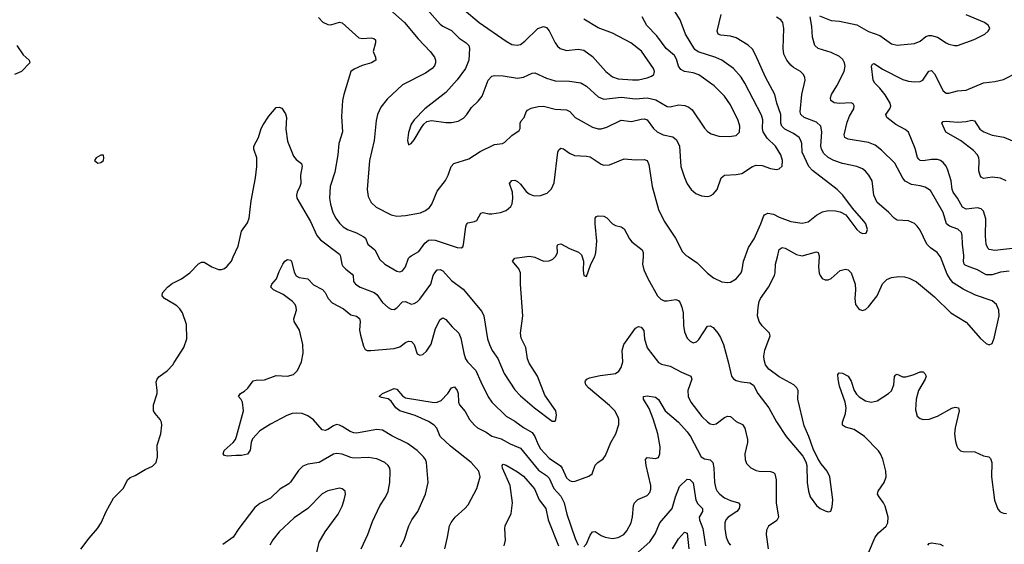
# Model space of a CAD drawing. Header units: inches. Extents: x 884691 to 1028259, y 526745 to 653629.
# Tile 23 of 241: x 938926 to 945776, y 548001 to 551650. Entities that reach past the tile are written whole.
import ezdxf

# ---------------------------------------------------------------- set-up
doc = ezdxf.new("R2010")
doc.units = ezdxf.units.IN
doc.header["$MEASUREMENT"] = 0
for name, color, linetype in [('A9534', 7, 'Continuous'), ('A9535', 7, 'Continuous'), ('A9544', 7, 'Continuous'), ('A9545', 7, 'Continuous')]:
    doc.layers.add(name, color=color, linetype=linetype)

msp = doc.modelspace()

# ---------------------------------------------------------------- linework, layer by layer
at = {"layer": 'A9534', "color": 6, "elevation": 3100}
for points in [[(940000, 549670.7), (939932.8, 549710), (939916.4, 549730), (939918.5, 549750), (939954.4, 549790), (939990, 549816.4), (940000, 549821.7)], [(939352.2, 547967.8), (939410, 548044.4), (939468.2, 548111.8), (939492.3, 548150), (939526.6, 548230), (939577.7, 548322.3), (939649.2, 548390.8), (939675.1, 548450), (939694.9, 548465.1), (939730, 548479), (939798.8, 548521.2), (939850, 548545.2), (939875.7, 548570), (939885.6, 548610), (939882.8, 548690), (939907, 548770), (939915.2, 548830), (939913, 548850), (939904, 548870), (939867.2, 548910), (939857.5, 548930), (939857.9, 548970), (939881.7, 549050), (939883.2, 549070), (939875.4, 549130), (939882.7, 549150), (939895, 549165), (939954.1, 549210), (939990.5, 549250), (940000, 549264.7)]]:
    msp.add_lwpolyline(points, dxfattribs=at)
at = {"layer": 'A9535', "color": 6, "elevation": 3100}
msp.add_lwpolyline([(938905.5, 551470), (938950, 551404.9), (938990.7, 551370), (938997.3, 551350), (938938.9, 551290), (938890.8, 551270)], dxfattribs=at)
at = {"layer": 'A9535', "color": 6, "elevation": 3200}
msp.add_lwpolyline([(939490, 550708.7), (939458, 550690), (939446.8, 550670), (939470, 550651.3), (939490, 550656), (939508.7, 550670), (939512.3, 550690), (939508, 550708)], close=True, dxfattribs=at)
at = {"layer": 'A9544', "color": 6}
for points, elevation in [([(940000, 549821.7), (940051.5, 549848.5), (940110, 549889.5), (940170, 549952.3), (940190, 549963.9), (940210, 549963.4), (940262.4, 549930), (940310, 549911.6), (940330, 549912.5), (940350, 549920.2), (940370, 549935), (940398.3, 549970), (940411.5, 550000)], 3100), ([(941575.9, 547984.1), (941600.1, 548030), (941632.9, 548130), (941653.5, 548170), (941694.8, 548230), (941749.2, 548350), (941766.8, 548430), (941756.7, 548570), (941749.4, 548590), (941735, 548610), (941690, 548653.7), (941622.7, 548702.7), (941515.4, 548755.4), (941450, 548795.8), (941410, 548799), (941270, 548774), (941250, 548775.8), (941226, 548786), (941170, 548821.4), (941150, 548830.6), (941130, 548833.4), (941110, 548825.9), (941070, 548798.6), (941050, 548792.8), (941030, 548798), (940970, 548867.1), (940930, 548894.9), (940890, 548911.9), (940850, 548914.2), (940822.3, 548910), (940784, 548896), (940670, 548836.5), (940596.8, 548790), (940545.4, 548734.6), (940537.3, 548710), (940530, 548655.5), (940510, 548628.5), (940470, 548617.9), (940430, 548619.5), (940370, 548613.6), (940350, 548617.6), (940340.9, 548630), (940347.3, 548652.6), (940410.7, 548709.3), (940427.1, 548730), (940435.3, 548750), (940482.8, 548930), (940476.6, 548990), (940467.7, 549007.7), (940447.7, 549030), (940461.1, 549050), (940490, 549066), (940513.9, 549086.1), (940550, 549137.6), (940570, 549143), (940630, 549146), (940710, 549175), (940790, 549169.4), (940830, 549182), (940857.7, 549210), (940885.7, 549270), (940897.1, 549330), (940894.6, 549390), (940873.3, 549490), (940834.8, 549550), (940833.2, 549570), (940851.1, 549630), (940850.3, 549650), (940843.1, 549670), (940824.9, 549690), (940758.8, 549738.8), (940691.1, 549770), (940672.1, 549790), (940680.1, 549810), (940712.5, 549847.5), (940730, 549898.3), (940757.3, 549950), (940770, 549970.1), (940790, 549982), (940810, 549978.5), (940816.3, 549970), (940834.8, 549894.8), (940850, 549869.7), (940870, 549857.4), (940930, 549847.9), (940970, 549805.5), (941032.9, 549772.9), (941050, 549752.1), (941072.5, 549710), (941100.5, 549680.5), (941178.1, 549638.1), (941230, 549596.8), (941270, 549587.3), (941290, 549572.2), (941293.6, 549550), (941289.3, 549490), (941295.7, 549455.7), (941318.2, 549378.2), (941330, 549356.9), (941343.1, 549350), (941368.7, 549348.7), (941530, 549362.4), (941570, 549375), (941610, 549405.1), (941630, 549414.4), (941650.9, 549410.9), (941670.8, 549390.8), (941690, 549325.3), (941710, 549316.1), (941730, 549321.7), (941756.1, 549343.9), (941787.5, 549392.5), (941818.8, 549501.2), (941850, 549565.7), (941870, 549575.7), (941890, 549563.7), (941933.4, 549513.4), (941981.9, 549470), (941994.7, 549434.7), (942014.7, 549330), (942028.1, 549290), (942041.5, 549270), (942099.7, 549210), (942133.7, 549130), (942186, 549026), (942209.8, 548990), (942310, 548892.7), (942370, 548858.6), (942430, 548812.7), (942490, 548778.7), (942510.2, 548750.2), (942530, 548700.4), (942550, 548665), (942610, 548599.3), (942687.2, 548547.2), (942699.8, 548530), (942730, 548464.4), (942750, 548444.4), (942770, 548437.5), (942790, 548439.5), (942885.1, 548474.9), (942909.6, 548490.4), (942929.2, 548550.8), (942947.5, 548570), (942984.2, 548595.8), (943002, 548618), (943039.3, 548710), (943073, 548770), (943093.9, 548833.9), (943094.6, 548870), (943090, 548885.5), (943065.5, 548930), (943030, 548967.5), (942882.5, 549090), (942865.2, 549110), (942859.8, 549130), (942862.5, 549137.5), (942870.3, 549150), (942890, 549158.2), (942964.5, 549175.5), (943054.2, 549185.8), (943070.8, 549190), (943094.7, 549205.3), (943111.1, 549230), (943121.8, 549270), (943117, 549350), (943129.3, 549390), (943210, 549503.7), (943230, 549515.4), (943250, 549510.5), (943267.9, 549487.9), (943272.6, 549430), (943290, 549366.5), (943370, 549265.8), (943390, 549253.5), (943450, 549240.3), (943530, 549197.6), (943595.9, 549170), (943600.8, 549150), (943574.3, 549070), (943575.9, 549030), (943595.9, 548990), (943671.5, 548890), (943710, 548851.8), (943730, 548839.2), (943750, 548834.3), (943770, 548838.2), (943830, 548884.1), (943850, 548893.3), (943870, 548890.9), (943910, 548854.7), (943953.2, 548833.2), (943969.4, 548809.4), (943988.2, 548730), (943989.2, 548710), (943969.4, 548630), (943971.9, 548590), (943983, 548563), (944012.6, 548532.6), (944050, 548514), (944070, 548509.6), (944150, 548508.1), (944170, 548499.6), (944179.1, 548490), (944187.8, 548450), (944187.6, 548290), (944204.3, 548190), (944193.1, 548166.9), (944134.1, 548125.9), (944121.7, 548098.3), (944118.7, 548070), (944132.7, 547970)], 3000), ([(941157.8, 550000), (941167.6, 549950), (941174.9, 549934.9), (941194.1, 549914.1), (941239.3, 549879.3), (941245.4, 549870), (941249.2, 549830), (941261.9, 549810), (941294.4, 549790), (941393, 549753), (941410, 549738.2), (941450, 549684), (941490, 549648.2), (941510, 549636), (941530, 549634.3), (941550, 549644.8), (941590, 549688.7), (941610.5, 549690.5), (941650, 549671.6), (941670, 549675.3), (941690, 549686.8), (941710, 549707), (941785, 549810), (941802.4, 549870), (941813.1, 549890), (941830, 549909.2), (941833.1, 549910), (941850, 549913.3), (941870, 549902.5), (941930, 549836.4), (942010, 549774.9), (942141, 549621), (942154.6, 549590), (942180.7, 549430), (942193.6, 549390), (942213.2, 549350), (942253.1, 549293.1), (942295.7, 549190), (942370, 549076.3), (942410, 549034.1), (942506.6, 548950), (942630, 548856.8), (942650, 548858), (942656.7, 548870), (942661, 548899), (942655, 548930), (942578.6, 549038.6), (942527.9, 549170), (942470, 549260.9), (942459.4, 549290), (942446.9, 549370), (942414.2, 549434.2), (942410.2, 549470), (942425.4, 549590), (942409.2, 549810), (942409.7, 549889.7), (942397.8, 549917.8), (942354, 549970), (942370, 549990.3), (942438.4, 550000)], 3100), ([(941422.4, 550000), (941430, 549985.2), (941465.1, 549950), (941550, 549901.1), (941570, 549896.7), (941590, 549902.7), (941609.8, 549930.2), (941630, 549991.7), (941639.7, 550000)], 3200), ([(942496.9, 550000), (942510, 549997.8), (942570, 549971.3), (942610, 549972.1), (942635.2, 549984.8), (942650.6, 550000)], 3100), ([(942839.3, 550000), (942849.2, 549970), (942845.3, 549905.3), (942849.5, 549870), (942870, 549864.2), (942896.9, 549943.1), (942925, 550000)], 3100), ([(943262.5, 550000), (943259.6, 549950), (943268.3, 549910), (943294.8, 549850), (943362.5, 549730), (943385.5, 549705.5), (943410, 549694.1), (943430, 549693.5), (943490, 549704.6), (943510, 549695.9), (943520, 549680), (943532.5, 549650), (943541.6, 549610), (943543.1, 549523.1), (943550, 549479.6), (943570, 549435.7), (943590, 549413.5), (943610, 549402.9), (943635, 549410), (943650, 549424.6), (943710, 549518.2), (943730, 549520.4), (943750, 549508.6), (943782, 549470), (943800.4, 549440.4), (943821.3, 549390), (943855.5, 549270), (943876.8, 549170), (943891.7, 549151.7), (943910, 549141.5), (943946.4, 549130), (944004.4, 549124.4), (944030, 549106.9), (944061.9, 549050), (944136.9, 548950), (944190, 548852.5), (944258.5, 548750), (944374.4, 548614.4), (944394.9, 548574.9), (944401.5, 548550), (944404.5, 548430), (944412.6, 548370), (944424.6, 548330), (944470, 548270.2), (944494.9, 548250), (944530, 548233), (944550, 548227.2), (944568.9, 548231.1), (944579, 548261), (944581.7, 548310), (944561.9, 548470), (944543.3, 548510), (944500.8, 548560.8), (944477.6, 548597.6), (944446.1, 548666.1), (944416.7, 548750), (944384.4, 548824.4), (944339.1, 549010), (944342.5, 549070), (944333.1, 549090), (944312, 549110), (944210, 549165.1), (944138.3, 549218.3), (944114.2, 549250), (944104.3, 549284.3), (944102.8, 549310), (944109.3, 549350.7), (944146.3, 549450), (944141, 549470), (944090, 549520.8), (944069.7, 549550), (944058.2, 549590), (944062.7, 549650), (944070.2, 549690), (944079.3, 549710), (944135.2, 549790), (944176.1, 549870), (944182.6, 549890), (944183.7, 549950), (944196.8, 550000)], 3100), ([(943577.9, 550000), (943639.4, 549959.4), (943710, 549888.1), (943753.5, 549853.5), (943810, 549826), (943850, 549821.3), (943870, 549825.1), (943910, 549848.6), (943944, 549890), (943951.9, 549910), (943961.5, 549970), (943972.2, 550000)], 3200), ([(944487, 550000), (944483.2, 549930), (944488, 549888), (944494.7, 549870), (944509.5, 549850), (944530, 549841), (944550, 549841.2), (944570, 549849.2), (944634.4, 549905.6), (944670, 549915.2), (944690, 549910), (944710.3, 549890), (944737.8, 549810), (944740.9, 549770), (944735.4, 549710), (944741.3, 549670), (944761.1, 549641.1), (944770, 549633.4), (944788.5, 549628.5), (944810, 549634.4), (944830, 549652.1), (944890.7, 549730), (944927.9, 549812.1), (944957.5, 549842.5), (944990, 549856.8), (945042.9, 549862.9), (945082, 549862), (945113.3, 549853.3), (945165.8, 549825.8), (945290, 549722.5), (945403.1, 549610), (945510, 549545.5), (945610, 549433.2), (945650, 549397), (945670, 549389.4), (945690, 549397.6), (945704.5, 549435.5), (945740.2, 549590), (945738, 549630), (945720.8, 549670), (945690, 549695.5), (945575.1, 549735.1), (945490, 549775.8), (945420.9, 549820.9), (945401.9, 549841.9), (945379, 549879), (945331.1, 550000)], 3100), ([(945810, 549900), (945750, 549894.8), (945690, 549874.9), (945650, 549875.7), (945590, 549910.3), (945530, 549930.3), (945503.9, 549943.9), (945497.4, 549950), (945491.6, 549970), (945493.8, 550000)], 3000), ([(940000, 549264.7), (940068.4, 549370), (940088.6, 549431.4), (940086.5, 549530), (940057.7, 549610), (940039.2, 549639.2), (940019.3, 549659.3), (940000, 549670.7)], 3100), ([(944830, 547941.6), (944876.5, 548050), (944900.2, 548079.8), (944952.7, 548127.3), (944964.3, 548150), (944967.3, 548190), (944945.7, 548265.7), (944935.5, 548290), (944903.9, 548330), (944894.6, 548350), (944898.4, 548370), (944940.8, 548430), (944954.2, 548470), (944951.5, 548510), (944930, 548593.7), (944914.2, 548630), (944899.7, 548650), (944801.9, 548750), (944730, 548799.7), (944670, 548815.7), (944649.2, 548829.2), (944650.8, 548850), (944670.6, 548910), (944675.4, 548950), (944669.2, 548990), (944630, 549101.7), (944618.7, 549150), (944617.3, 549182.7), (944626, 549194), (944650, 549192.5), (944690, 549169.6), (944710, 549136.3), (944731.6, 549070), (944746.2, 549046.2), (944766, 549026), (944810, 548999.6), (944850, 548990.4), (944890, 548999.7), (944970.9, 549049.1), (944991.5, 549068.5), (945008.2, 549110), (945011.1, 549168.9), (945020.5, 549179.5), (945030, 549183.5), (945066.7, 549166.7), (945090, 549165.5), (945141.3, 549178.7), (945190, 549201.5), (945210, 549200.5), (945223.5, 549190), (945231.1, 549170), (945224.5, 549150), (945178.7, 549070), (945161.4, 549010), (945156.7, 548936.7), (945170, 548892.4), (945190, 548875.9), (945210, 548870.1), (945252.5, 548872.5), (945310, 548892.1), (945410, 548948.6), (945434.6, 548954.6), (945456.5, 548950), (945462.6, 548930), (945433.3, 548810), (945429.6, 548770), (945435.1, 548715.1), (945444.3, 548684.3), (945451.3, 548670), (945470.8, 548650.8), (945490, 548646), (945570, 548643.1), (945630, 548616.8), (945668.9, 548608.9), (945678.5, 548598.5), (945689, 548570), (945686.7, 548470), (945708.1, 548308.1), (945730, 548244.7), (945746, 548226), (945770, 548216.6), (945790, 548215.5)], 3000), ([(941883.1, 547970), (941902.8, 548050), (941915, 548130), (941926.7, 548153.3), (941956, 548190), (942023.1, 548250), (942045, 548275), (942105.8, 548390), (942129.6, 548470), (942119.5, 548510), (942065.6, 548570), (941922.7, 548682.7), (941850.7, 548750), (941828.4, 548808.4), (941809.9, 548830), (941770, 548854.9), (941676.4, 548896.4), (941570, 548928.5), (941542.9, 548950), (941510, 548996.9), (941490, 549013.6), (941442.6, 549022.6), (941427.4, 549030), (941450.9, 549050), (941530, 549084.7), (941550, 549081), (941590, 549032.9), (941610, 549020.9), (941810, 548986.2), (941831, 548989), (941857.6, 549002.4), (941905.3, 549050), (941930, 549088.3), (941950, 549096.5), (941970, 549070.4), (941976.4, 549050), (941977.8, 548990), (941985, 548970), (942023.8, 548923.8), (942055.6, 548870), (942090, 548828.5), (942110.3, 548810), (942170, 548781.3), (942210, 548752.8), (942275.6, 548735.6), (942339.1, 548699.1), (942410, 548668.7), (942536.2, 548516.2), (942590, 548479.6), (942610, 548460.8), (942641.4, 548390), (942690, 548334.7), (942714.1, 548290), (942731.3, 548210), (942790, 548041.9), (942810, 547994.2)], 2900), ([(942850, 547984.3), (942870, 548004.4), (942895.3, 548064.7), (942910, 548087.6), (942930, 548088.8), (942970, 548061.8), (942998.3, 548050), (943050, 548040.8), (943090, 548047.5), (943127.9, 548070), (943150, 548093.5), (943179.3, 548150), (943188.9, 548191.1), (943194.9, 548270), (943203.4, 548290), (943226.6, 548313.4), (943290, 548340.1), (943310, 548360.4), (943316.7, 548383.3), (943316.9, 548410), (943284.1, 548550), (943279.5, 548590), (943290, 548604.2), (943350, 548598), (943370, 548605.7), (943379.9, 548630), (943381.6, 548678.3), (943366.1, 548770), (943333.7, 548873.7), (943306, 548946), (943266.6, 549010), (943266.4, 549030), (943290, 549033.5), (943350, 549024.8), (943370, 549008.8), (943416.3, 548930), (943507.9, 548850), (943570, 548783.2), (943591.9, 548750), (943665.9, 548610), (943690, 548595), (943730, 548587.4), (943747.4, 548570), (943753.9, 548533.9), (943759.5, 548430), (943768.6, 548390), (943779, 548370), (943796.2, 548350), (943830, 548324.6), (943870, 548306), (943926.3, 548290), (943936.4, 548276.4), (943931.4, 548250), (943916, 548230), (943855.6, 548190), (943838, 548170), (943830.8, 548150), (943831.8, 548110), (943840.8, 548050), (943855.8, 548010), (943870, 547994.1)], 2900), ([(941301.6, 547970), (941348.5, 548070), (941380, 548160), (941431.7, 548268.3), (941471.6, 548328.4), (941490, 548368.3), (941500, 548430), (941503.3, 548510), (941499.8, 548530), (941490, 548548), (941465.1, 548570), (941410, 548595.6), (941350, 548604.1), (941250, 548600.7), (941230, 548604.3), (941170, 548628.9), (941130, 548632.9), (941110, 548628.3), (941010, 548570.6), (940930, 548558.4), (940895.3, 548544.7), (940865.1, 548514.9), (940810, 548433), (940798.2, 548421.8), (940735.2, 548384.8), (940670, 548322.6), (940595.8, 548284.2), (940562.8, 548257.2), (940449.8, 548110.2), (940410, 548049.9), (940339.8, 548000.2)], 3100), ([(942295.4, 547990), (942306.3, 548030), (942299.8, 548110), (942302.6, 548130), (942345.2, 548214.8), (942354.9, 548290), (942338.7, 548410), (942285.2, 548530), (942282.6, 548550), (942290, 548558.2), (942310, 548551.2), (942390, 548505.4), (942430, 548474.1), (942506.5, 548386.5), (942540.4, 548310), (942586.8, 548250), (942603.3, 548170), (942674.7, 547990)], 2800), ([(940957.5, 547790), (941010, 548016.6), (941050, 548088.1), (941141.4, 548210), (941170, 548266.8), (941184.2, 548310), (941192, 548350), (941189.5, 548369.5), (941170, 548386.2), (941150.3, 548390.3), (941070, 548372.8), (941030, 548351.5), (940930, 548249.7), (940836.1, 548183.9), (940730, 548088.3), (940687.9, 548032.1), (940665.7, 547994.3)], 3200), ([(943209.6, 547930.4), (943310, 548018.7), (943346.5, 548073.5), (943379.1, 548150), (943465.1, 548250), (943488.7, 548330), (943516.8, 548403.2), (943570, 548453.8), (943587.8, 548452.2), (943610, 548427.6), (943630, 548308.2), (943643.5, 548283.5), (943676.3, 548250), (943677.1, 548230), (943652.4, 548190), (943655.2, 548170), (943678.9, 548110), (943695.8, 547990)], 2800), ([(943468, 547970), (943510, 548038.8), (943550, 548085.7), (943570, 548077.7), (943581, 547970)], 2700), ([(945244.5, 547995.5), (945253.3, 548006.7), (945268.4, 548011.6), (945330, 548002.2), (945350, 547990.1)], 2900)]:
    msp.add_lwpolyline(points, dxfattribs=dict(at, elevation=elevation))
at = {"layer": 'A9545', "color": 6}
for points, elevation in [([(941501.2, 551721.2), (941603.8, 551630), (941698, 551518), (941781.7, 551430), (941811, 551390), (941819.7, 551370), (941819, 551350), (941811.8, 551330), (941795.4, 551310), (941750, 551278.3), (941590, 551197.2), (941482.1, 551097.9), (941439.2, 551040.8), (941416.1, 550990), (941405.4, 550950), (941392.3, 550810), (941359.4, 550670), (941342.9, 550470), (941350, 550420.8), (941370, 550378.5), (941406.5, 550346.5), (941510, 550293.7), (941550, 550284.6), (941610, 550287.8), (941713.4, 550306.6), (941750, 550322.3), (941776.9, 550343.1), (941792.7, 550367.3), (941830, 550458.3), (941888.3, 550531.7), (941907.8, 550570), (941928.5, 550630), (941946.5, 550650), (942050, 550683.3), (942130, 550732.4), (942230, 550781.4), (942285.3, 550790), (942301.6, 550798.4), (942350, 550844.6), (942399.6, 550880.4), (942407, 550893), (942408.4, 550930), (942413.5, 550946.5), (942435.3, 550970), (942449.6, 551010), (942458.6, 551021.4), (942484.1, 551035.9), (942532.6, 551047.4), (942570, 551048.1), (942650, 551028.6), (942730, 551023.9), (942752.2, 551012.2), (942790, 550970.7), (942810, 550957.3), (942910, 550903.1), (942950, 550892), (942970, 550892), (943010, 550902.6), (943110, 550951.8), (943183.2, 550943.2), (943250, 550959.6), (943270, 550961), (943290, 550953.6), (943334.3, 550894.2), (943359.7, 550870), (943403.5, 550850), (943470, 550834.4), (943494.8, 550814.8), (943515, 550770), (943524.4, 550630), (943550, 550552), (943570, 550509.3), (943597.8, 550470), (943630, 550441.8), (943670, 550425), (943710, 550420.8), (943730, 550425.3), (943750, 550436.8), (943777.2, 550470), (943805.6, 550550), (943830, 550568.4), (943910, 550572.4), (943950, 550580.9), (944024.9, 550630), (944050, 550638.7), (944090, 550637.1), (944150, 550616.3), (944190, 550608.7), (944210, 550612.1), (944229.6, 550630.4), (944232.2, 550670), (944220.6, 550710), (944184.9, 550770), (944126.6, 550826.6), (944097.6, 550870), (944092.4, 550892.4), (944094.8, 550954.8), (944087.1, 550987.1), (943969.9, 551209.9), (943944.7, 551250), (943891.4, 551311.4), (943810, 551369.1), (943767.9, 551387.9), (943646.6, 551426.6), (943622.8, 551442.8), (943556.6, 551550), (943521, 551650), (943470.1, 551730.1)], 3300), ([(941761, 551721), (941850, 551619.6), (941870, 551604.6), (941930, 551574.6), (941982.3, 551522.3), (942032.7, 551490), (942051.4, 551470), (942056.2, 551450), (942050.4, 551370), (942027.7, 551310), (941970, 551231.4), (941890, 551144.7), (941744.3, 551030), (941670, 550954.5), (941650, 550922.8), (941630, 550865.1), (941623.6, 550810), (941630, 550780.5), (941650, 550790.2), (941670, 550814.7), (941720.5, 550899.5), (941737.1, 550922.9), (941758.3, 550941.7), (941790, 550948.9), (941890, 550935.2), (941930, 550934.3), (941976.2, 550943.8), (942014.4, 550965.6), (942037, 550990), (942070, 551039.1), (942115.8, 551084.2), (942142.1, 551117.9), (942186, 551230), (942210, 551257.3), (942230, 551262.6), (942290, 551259.4), (942390, 551244.1), (942430, 551251.1), (942490, 551278.7), (942510, 551280.6), (942590, 551244.6), (942650, 551224.3), (942750, 551223.6), (942830.3, 551210.3), (942870, 551188.2), (942950, 551112.7), (942990, 551097), (943110, 551111.5), (943210, 551099), (943290, 551107), (943352.4, 551092.5), (943430, 551045.6), (943450, 551043.7), (943510, 551058.6), (943554.1, 551054.1), (943581.9, 551041.9), (943603.9, 551023.9), (943690, 550895.8), (943710, 550873.7), (943735.9, 550855.9), (943790, 550839.5), (943862.2, 550837.8), (943910, 550845), (943932.5, 550867.5), (943936.7, 550910), (943924.9, 550950), (943870, 551057.6), (943830, 551119.1), (943756.4, 551190), (943650, 551266.7), (943610, 551281.2), (943550, 551291.1), (943524.4, 551304.4), (943508.3, 551328.3), (943495.2, 551375.2), (943481.9, 551401.9), (943424.1, 551450), (943359, 551539), (943289.7, 551609.7), (943255.6, 551670)], 3400), ([(942018.1, 551718.1), (942122.6, 551630), (942310, 551500.6), (942350, 551478.4), (942387.6, 551472.4), (942410, 551478.9), (942439.6, 551500.4), (942530, 551588.6), (942570, 551602.2), (942590, 551595.5), (942610, 551574), (942650.1, 551490), (942666.5, 551466.5), (942686.2, 551450), (942730, 551436.9), (942810, 551446.1), (942850, 551438.2), (942910, 551394.2), (943002.7, 551290), (943050, 551253.4), (943090, 551240), (943190, 551231.1), (943230, 551232.6), (943290, 551245.4), (943322.1, 551257.9), (943337.7, 551270), (943342.1, 551290), (943334.4, 551310), (943252.3, 551432.3), (943177.9, 551490), (943050, 551556.7), (942950, 551594.1), (942850, 551654.1)], 3500), ([(943972.2, 550000), (943995.2, 550064.7), (944035.1, 550124.9), (944082.3, 550230), (944099.7, 550280.3), (944107.4, 550292.6), (944130, 550305.3), (944170, 550298.3), (944210, 550277), (944290, 550247.2), (944370, 550234.5), (944410, 550243.9), (944470, 550290.8), (944510, 550313.8), (944550, 550322.5), (944601.1, 550321.1), (944632.9, 550312.9), (944672.5, 550292.5), (944750, 550190.1), (944770, 550172.6), (944790, 550163.9), (944810, 550165), (944816.8, 550170), (944823.8, 550190), (944812, 550230), (944798.1, 550250), (944718.5, 550338.5), (944653.3, 550430), (944612, 550470), (944442, 550602), (944416.1, 550630), (944369.3, 550729.3), (944365.9, 550790), (944360.6, 550810), (944347.6, 550830), (944310, 550859.7), (944248.6, 550888.6), (944228.5, 550908.6), (944222, 550930), (944221.9, 550990), (944193.5, 551070), (944178.9, 551130), (944113.7, 551250), (944045.5, 551405.5), (944024.3, 551444.3), (943993.5, 551473.5), (943910, 551524), (943870, 551535.8), (943802.5, 551542.5), (943784, 551550), (943778.8, 551570), (943805.9, 551685.9)], 3200), ([(944490, 551678.4), (944570, 551645.7), (944630, 551641), (944750, 551614.9), (944830, 551569.2), (944910, 551540), (944990, 551483), (945030, 551472.5), (945150, 551485.4), (945190, 551501.9), (945230, 551532.8), (945250, 551540.2), (945270, 551540.7), (945311.8, 551530), (945370, 551488.4), (945390, 551479.3), (945430, 551470.1), (945450, 551471), (945566.9, 551513.1), (945639.8, 551550), (945662.9, 551570), (945674.2, 551590), (945666, 551610), (945638.4, 551630), (945510, 551684.5)], 3000), ([(941005.2, 551665.2), (941034, 551634), (941070, 551617.2), (941090, 551615.7), (941150, 551633.1), (941168.3, 551628.3), (941284.8, 551524.8), (941310, 551518.7), (941370, 551524.8), (941390, 551519.6), (941400.4, 551510), (941401, 551490), (941384.9, 551430), (941401.5, 551390), (941403.1, 551370), (941373.8, 551350), (941308, 551332), (941252.7, 551307.3), (941230, 551290.6), (941180.8, 551130), (941171.5, 551088.5), (941163.7, 550976.2), (941170.6, 550870), (941146.7, 550790), (941139.3, 550710), (941117.7, 550590), (941085.9, 550490), (941081.6, 550410), (941087.5, 550367.5), (941105.2, 550310), (941125, 550270), (941150, 550235.7), (941176.4, 550210), (941206.7, 550190), (941270, 550168), (941320.3, 550140.3), (941330.5, 550130), (941348.3, 550088.3), (941397, 550050), (941422.4, 550000)], 3200), ([(945331.1, 550000), (945330, 550002.7), (945308.9, 550030), (945262.9, 550062.9), (945236.3, 550090), (945190, 550186.3), (945170, 550213.8), (945150, 550231.6), (945110, 550251.5), (945030, 550255.6), (945010, 550268.9), (944970.5, 550310.5), (944890, 550378.7), (944868.3, 550430), (944855.2, 550530), (944833.8, 550570), (944810, 550596.9), (944790, 550612.1), (944750, 550629), (944650, 550651.1), (944590, 550670.4), (944550, 550692.8), (944520.4, 550720.4), (944503.3, 550750), (944498.1, 550770), (944505.8, 550870), (944499.6, 550910), (944470, 550937.6), (944382.2, 550970), (944360.8, 550990), (944356.3, 551010), (944366.8, 551130), (944390.5, 551230), (944388.5, 551248.5), (944377.5, 551270), (944357.1, 551290), (944310, 551317.6), (944290, 551334.5), (944263.7, 551370), (944242.9, 551410), (944236.5, 551450), (944242.3, 551590), (944234.1, 551630), (944219.9, 551650), (944190, 551668.7)], 3100), ([(945493.8, 550000), (945494.6, 550010), (945484.4, 550090), (945483.5, 550150), (945477.1, 550170), (945453.1, 550193.1), (945393.5, 550213.5), (945374.5, 550230), (945350, 550310), (945261.3, 550461.3), (945225, 550485), (945190, 550495.3), (945130, 550504.1), (945086.1, 550526.1), (945070, 550547.3), (945013, 550653), (944922.4, 550742.4), (944877.2, 550777.2), (944830, 550796.6), (944690, 550819.1), (944665.4, 550830), (944661.1, 550850), (944682.8, 550937.2), (944699.7, 550980.3), (944728.7, 551030), (944732.2, 551052.2), (944724.8, 551064.8), (944710, 551072.4), (944630, 551067.9), (944591.2, 551071.2), (944568.4, 551088.4), (944567.1, 551107.1), (944573.7, 551130), (944610.8, 551190), (944660.8, 551290), (944668.1, 551328.1), (944664.3, 551350), (944653.1, 551373.1), (944630, 551395.4), (944570, 551422.4), (944481.2, 551450), (944458.4, 551470), (944442.2, 551530), (944437.5, 551602.5), (944425.5, 551670)], 3000), ([(945850, 550061.6), (945710, 550044.1), (945671.3, 550051.3), (945660.9, 550060.9), (945649.8, 550089.8), (945644.5, 550144.5), (945646.1, 550266.1), (945630, 550317.8), (945614.1, 550334.1), (945590, 550341.6), (945510, 550332.8), (945485.7, 550345.7), (945449.9, 550409.9), (945420.3, 550450), (945413.3, 550470), (945405.7, 550530), (945382.7, 550602.7), (945370, 550632.4), (945350, 550657.1), (945330.7, 550670.7), (945310, 550677.8), (945270, 550678.1), (945210, 550668), (945190, 550670.5), (945180.4, 550680.4), (945172.7, 550692.7), (945155.2, 550755.2), (945108.3, 550868.3), (945085.9, 550885.9), (945020.8, 550920.8), (944957.7, 550970), (944951.7, 550990), (944979.8, 551030), (944985.3, 551050), (944981.2, 551070), (944946.8, 551126.8), (944910, 551174.1), (944874.4, 551210), (944862.2, 551230), (944851.8, 551328.2), (944858.4, 551341.6), (944870, 551345.4), (944927.4, 551307.4), (945070, 551234), (945110, 551221.9), (945150, 551217.2), (945190, 551219.5), (945208.9, 551230), (945250, 551292.1), (945270, 551297.4), (945290, 551274.4), (945350, 551156.3), (945370, 551140.1), (945390, 551138.7), (945450, 551155.3), (945510, 551159.7), (945630, 551211.2), (945710, 551221.4), (945770, 551235.1), (945870, 551284.7)], 2900), ([(940411.5, 550000), (940444.7, 550075.3), (940470, 550179.7), (940510, 550238), (940522.6, 550270), (940535.8, 550390), (940566.1, 550550), (940576.5, 550630), (940574.8, 550690), (940554.2, 550750), (940554.8, 550770), (940587.5, 550830), (940606.9, 550893.1), (940620.1, 550919.9), (940660, 550980), (940710, 551040.5), (940730, 551042.7), (940750, 551034.8), (940776.1, 550996.1), (940781.9, 550970), (940777.1, 550890), (940790, 550805.6), (940830, 550700.1), (940850, 550676.7), (940885.9, 550650), (940891.3, 550631.2), (940880.3, 550570), (940880.6, 550510), (940875.6, 550490), (940855.9, 550450), (940850.9, 550430), (940853.9, 550410), (940950, 550245.5), (940993.4, 550150), (941019.1, 550119.1), (941150, 550018.5), (941155.8, 550010), (941157.8, 550000)], 3100), ([(945787.8, 550530), (945749, 550549), (945690, 550554.9), (945630, 550545.9), (945615, 550555), (945607.2, 550567.2), (945598.7, 550598.7), (945600.9, 550670), (945598.9, 550690), (945590.2, 550710), (945560.9, 550740.9), (945471.1, 550811.1), (945368.1, 550868.1), (945340.4, 550930), (945350, 550941.7), (945370, 550945.6), (945450, 550938.2), (945510, 550942), (945550, 550950.7), (945567.8, 550947.8), (945605.2, 550890), (945632.7, 550870), (945690, 550846.6), (945773.3, 550833.3), (945831.7, 550808.3)], 2800), ([(941639.7, 550000), (941650, 550008.8), (941702, 550038), (941744, 550096), (941770, 550116), (941790, 550119.4), (941816.3, 550116.3), (941970, 550065.4), (941997.1, 550062.9), (942008.6, 550071.4), (942013.6, 550086.4), (942029.8, 550210.2), (942034.3, 550225.7), (942043.9, 550236.1), (942090, 550245.7), (942105.7, 550254.3), (942134.5, 550305.4), (942150, 550309.2), (942190, 550298.8), (942210, 550298.8), (942270, 550308.3), (942310, 550322), (942342.4, 550350), (942352.5, 550370), (942357.7, 550410), (942353.3, 550450), (942332.8, 550510), (942350, 550532.4), (942370, 550534.2), (942390, 550524.7), (942410, 550507.2), (942450, 550455.8), (942470, 550438.4), (942490, 550429.4), (942510, 550424.8), (942550, 550426.4), (942596.5, 550443.5), (942626.2, 550473.8), (942645.2, 550514.8), (942669.7, 550730), (942675.8, 550744.2), (942690, 550755.6), (942710, 550752.5), (942750, 550722.6), (942786.3, 550706.3), (942870, 550701.8), (942895.4, 550695.4), (942970, 550645.6), (942990, 550638.3), (943030, 550640.2), (943130, 550682.8), (943210, 550676.2), (943270, 550678.7), (943291.2, 550671.2), (943303.3, 550643.3), (943326.8, 550490), (943371, 550330), (943409.7, 550249.7), (943488.9, 550130), (943536.6, 550036.6), (943562.7, 550010), (943577.9, 550000)], 3200), ([(942925, 550000), (942929.9, 550010), (942934.9, 550030), (942940.6, 550110), (942928.8, 550230), (942929, 550270), (942938.7, 550281.3), (942950, 550286), (942990, 550284.6), (943010, 550272.2), (943050, 550229.4), (943070, 550219.2), (943110.4, 550210.4), (943130, 550194.8), (943167.1, 550127.1), (943184.4, 550104.4), (943256.6, 550050), (943264.2, 550030), (943262.5, 550000)], 3100), ([(942650.6, 550000), (942655.3, 550004.6), (942666.3, 550030), (942666, 550074), (942670, 550086.7), (942690, 550091.3), (942750, 550058.5), (942813.2, 550033.2), (942834.5, 550014.5), (942839.3, 550000)], 3100), ([(944196.8, 550000), (944210, 550050.8), (944230, 550064.8), (944250, 550062), (944330, 550017), (944370, 550008.7), (944470, 550034.5), (944480.2, 550030), (944487.4, 550007.4), (944487, 550000)], 3100), ([(942438.4, 550000), (942470, 550004.5), (942496.9, 550000)], 3100)]:
    msp.add_lwpolyline(points, dxfattribs=dict(at, elevation=elevation))

doc.saveas('drawing.dxf')
